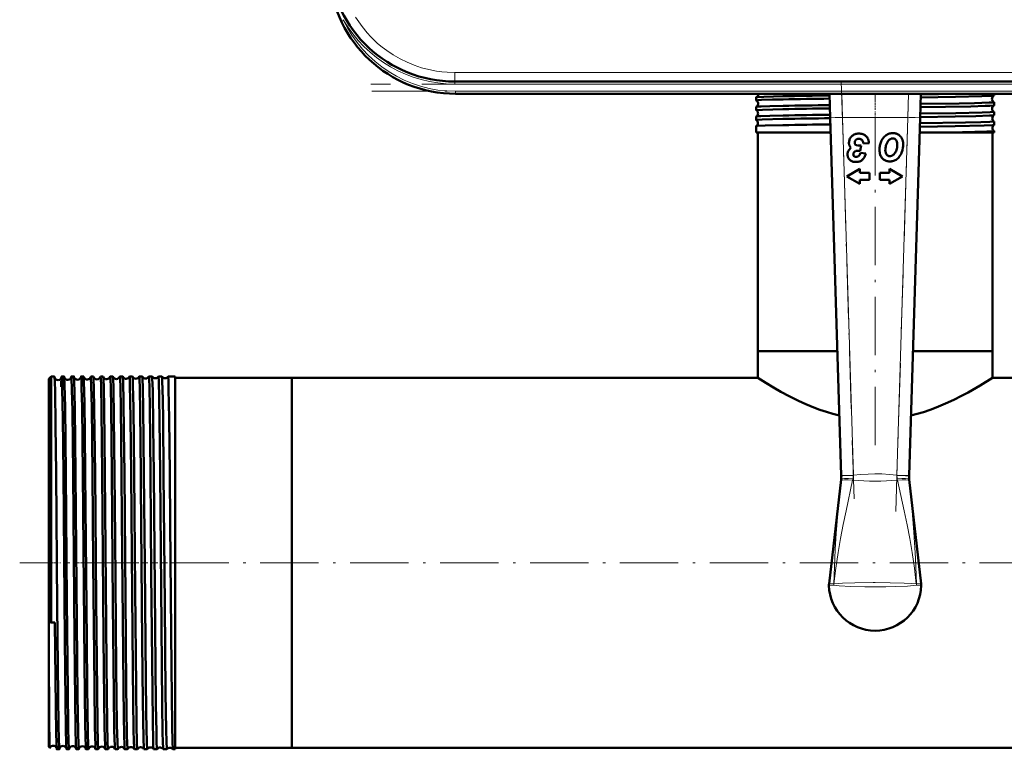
# Model space of a CAD drawing. Extents: x -1358 to 1757, y -1516 to 612.
# Tile 1 of 82: x -199 to 3, y -1511 to -1361. Entities that reach past the tile are written whole.
import ezdxf

# ---------------------------------------------------------------- set-up
doc = ezdxf.new("R2010")
doc.units = 0
doc.linetypes.add('DASHDOT', pattern=[18.5, 12, -3, 0.5, -3])

msp = doc.modelspace()

# ---------------------------------------------------------------- linework, layer by layer
at = {"color": 7, "lineweight": 18}
for p, q in [((-132.62, -1361.28), (-132.94, -1361.43)), ((-132.94, -1361.43), (-133.08, -1361.49)), ((-109.68, -1372.16), (63.26, -1372.16)), ((-109.68, -1372.16), (-109.68, -1374.02)), ((-109.68, -1374.52), (-109.68, -1374.02)), ((63.26, -1374.52), (-109.68, -1374.52)), ((-109.51, -1376.02), (63.09, -1376.02)), ((-109.51, -1376.52), (-109.51, -1376.02)), ((-30.08, -1376.53), (-29.94, -1381.38)), ((-16.47, -1381.38), (-16.34, -1376.52)), ((-29.94, -1381.38), (-32.44, -1381.45)), ((-16.47, -1381.38), (-29.94, -1381.38)), ((-29.94, -1381.38), (-27.69, -1455.02)), ((-18.72, -1455.02), (-16.47, -1381.38)), ((-13.97, -1381.45), (-16.47, -1381.38)), ((-30.26, -1456.23), (-30.22, -1455.87)), ((-27.69, -1455.02), (-30.19, -1455.09)), ((-27.78, -1455.78), (-27.83, -1456.02)), ((-27.69, -1455.02), (-27.7, -1455.07)), ((-18.72, -1455.07), (-18.72, -1455.02)), ((-18.72, -1455.02), (-16.22, -1455.09)), ((-18.59, -1456.02), (-18.64, -1455.78)), ((-16.2, -1455.87), (-16.16, -1456.23)), ((-31.69, -1477.39), (-31.68, -1477.39)), ((-14.73, -1477.39), (-14.73, -1477.39))]:
    msp.add_line(p, q, dxfattribs=at)
at = {"color": 7, "linetype": 'DASHDOT', "lineweight": 18}
for p, q in [((80.56, -1374.52), (-126.98, -1374.52)), ((-30.17, -1373.92), (-27.47, -1462.47)), ((-18.95, -1462.47), (-16.25, -1373.92)), ((-126.77, -1376.02), (80.35, -1376.02)), ((-23.21, -1448.82), (-23.21, -1376.15)), ((472.79, -1473.07), (-199.21, -1473.07))]:
    msp.add_line(p, q, dxfattribs=at)
at = {"color": 7, "lineweight": 50}
for p, q in [((63.26, -1374.02), (-109.68, -1374.02)), ((63.09, -1376.52), (-109.51, -1376.52)), ((-107.11, -1376.53), (-96.91, -1376.53)), ((-96.91, -1376.53), (-36.91, -1376.53)), ((-47.67, -1377.9), (-47.67, -1377.26)), ((-36.91, -1376.53), (-26.71, -1376.53)), ((-32.44, -1381.45), (-32.59, -1376.52)), ((-13.82, -1376.52), (-13.97, -1381.45)), ((1.25, -1376.89), (1.25, -1376.52)), ((-47.67, -1379.92), (-47.67, -1379.24)), ((1.25, -1378.91), (1.25, -1378.25)), ((-47.67, -1381.94), (-47.67, -1381.22)), ((-30.19, -1455.09), (-32.44, -1381.45)), ((-13.97, -1381.45), (-16.22, -1455.09)), ((1.25, -1380.93), (1.25, -1380.23)), ((-47.66, -1381.95), (-47.67, -1381.94)), ((-47.67, -1383.2), (-47.66, -1383.19)), ((-47.67, -1384.52), (-47.67, -1383.2)), ((1.25, -1382.96), (1.25, -1382.21)), ((1.25, -1382.96), (1.25, -1382.96)), ((-42.16, -1384.52), (-47.67, -1384.52)), ((-47.36, -1429.52), (-47.36, -1384.52)), ((-32.35, -1384.52), (-42.16, -1384.52)), ((-11.47, -1384.52), (-14.07, -1384.52)), ((1.25, -1384.52), (-11.47, -1384.52)), ((0.94, -1429.52), (0.94, -1384.52)), ((1.25, -1384.19), (1.25, -1384.18)), ((1.25, -1384.52), (1.25, -1384.19)), ((-27.4, -1386.56), (-27.39, -1386.51)), ((-26.28, -1388.29), (-26.06, -1387.17)), ((-25.63, -1386.77), (-24.46, -1386.67)), ((-27.56, -1389.37), (-27.59, -1389.35)), ((-26.65, -1388.26), (-26.55, -1388.26)), ((-25.1, -1388.82), (-26.25, -1388.68)), ((-26.37, -1391.97), (-29.06, -1393.52)), ((-29.06, -1393.52), (-26.37, -1395.08)), ((-26.37, -1392.79), (-26.37, -1391.97)), ((-24.37, -1392.79), (-26.37, -1392.79)), ((-24.37, -1394.26), (-24.37, -1392.79)), ((-20.25, -1392.79), (-22.25, -1392.79)), ((-22.25, -1392.79), (-22.25, -1394.26)), ((-20.25, -1391.97), (-20.25, -1392.79)), ((-17.56, -1393.52), (-20.25, -1391.97)), ((-20.25, -1395.08), (-17.56, -1393.52)), ((-26.37, -1394.26), (-24.37, -1394.26)), ((-26.37, -1395.08), (-26.37, -1394.26)), ((-22.25, -1394.26), (-20.25, -1394.26)), ((-20.25, -1394.26), (-20.25, -1395.08)), ((-41.92, -1429.52), (-47.36, -1429.52)), ((-30.97, -1429.52), (-47.36, -1429.52)), ((-47.36, -1435.02), (-47.36, -1429.52)), ((-30.97, -1429.52), (-41.92, -1429.52)), ((0.94, -1429.52), (-15.44, -1429.52)), ((0.94, -1429.52), (-15.44, -1429.52)), ((0.94, -1435.02), (0.94, -1429.52)), ((-193.21, -1435.21), (-192.71, -1434.71)), ((-193.21, -1435.21), (-193.21, -1454.92)), ((-192.71, -1434.71), (-192.71, -1454.68)), ((-192.06, -1434.71), (-192.71, -1434.71)), ((-190.06, -1434.71), (-190.56, -1434.71)), ((-188.06, -1434.71), (-188.57, -1434.71)), ((-186.05, -1434.71), (-186.57, -1434.71)), ((-184.04, -1434.71), (-184.57, -1434.71)), ((-182.04, -1434.71), (-182.58, -1434.71)), ((-180.03, -1434.71), (-180.59, -1434.71)), ((-178.01, -1434.71), (-178.6, -1434.71)), ((-176, -1434.71), (-176.61, -1434.71)), ((-173.98, -1434.71), (-174.63, -1434.71)), ((-173.98, -1434.72), (-173.98, -1434.71)), ((-172.64, -1434.71), (-172.65, -1434.72)), ((-171.96, -1434.71), (-172.64, -1434.71)), ((-171.96, -1434.72), (-171.96, -1434.71)), ((-170.66, -1434.71), (-170.67, -1434.72)), ((-169.94, -1434.71), (-170.66, -1434.71)), ((-169.94, -1434.72), (-169.94, -1434.71)), ((-168.68, -1434.71), (-168.69, -1434.72)), ((-167.21, -1434.71), (-168.68, -1434.71)), ((-167.21, -1434.71), (-167.21, -1454.68)), ((-143.21, -1435.02), (-167.21, -1435.02)), ((-143.21, -1435.02), (-143.21, -1454.83)), ((-47.36, -1435.02), (-143.21, -1435.02)), ((-143.21, -1435.02), (-143.21, -1511.12)), ((123.34, -1435.02), (0.94, -1435.02)), ((-193.21, -1454.92), (-193.21, -1485.22)), ((-192.71, -1454.68), (-192.71, -1485.37)), ((-167.21, -1454.68), (-167.21, -1511.43)), ((-143.21, -1454.83), (-143.21, -1511.12)), ((-32.69, -1477.37), (-30.22, -1455.88)), ((-30.22, -1455.87), (-30.22, -1455.88)), ((-30.19, -1455.17), (-30.19, -1455.09)), ((-16.22, -1455.09), (-16.23, -1455.17)), ((-16.2, -1455.88), (-16.2, -1455.87)), ((-13.73, -1477.37), (-16.2, -1455.88)), ((-192.71, -1485.37), (-193.21, -1485.22)), ((-193.21, -1485.22), (-193.21, -1491.52)), ((-192.71, -1485.37), (-191.96, -1485.37)), ((-193.21, -1491.52), (-193.21, -1510.93)), ((-193.21, -1510.93), (-193, -1511.14)), ((-143.21, -1511.12), (-167.21, -1511.12)), ((416.79, -1511.12), (-143.21, -1511.12)), ((-191.06, -1511.43), (-191.56, -1511.43)), ((-189.06, -1511.43), (-189.56, -1511.43)), ((-187.05, -1511.43), (-187.57, -1511.43)), ((-185.05, -1511.43), (-185.57, -1511.43)), ((-183.04, -1511.43), (-183.58, -1511.43)), ((-181.03, -1511.43), (-181.59, -1511.43)), ((-179.02, -1511.43), (-179.59, -1511.43)), ((-177.01, -1511.43), (-177.61, -1511.43)), ((-174.99, -1511.43), (-175.62, -1511.43)), ((-174.99, -1511.43), (-174.99, -1511.43)), ((-173.64, -1511.43), (-173.64, -1511.43)), ((-172.97, -1511.43), (-173.64, -1511.43)), ((-172.97, -1511.43), (-172.97, -1511.43)), ((-171.65, -1511.43), (-171.66, -1511.43)), ((-170.95, -1511.43), (-171.65, -1511.43)), ((-170.95, -1511.43), (-170.95, -1511.43)), ((-169.67, -1511.43), (-169.68, -1511.43)), ((-168.93, -1511.43), (-169.67, -1511.43)), ((-168.93, -1511.43), (-168.93, -1511.43)), ((-167.7, -1511.43), (-167.7, -1511.43)), ((-167.21, -1511.43), (-167.7, -1511.43))]:
    msp.add_line(p, q, dxfattribs=at)
at = {"color": 7, "linetype": 'DASHDOT', "lineweight": 18, "ltscale": 0.034802}
msp.add_line((-23.21, -1377.8), (-23.21, -1376.41), dxfattribs=at)
at = {"color": 7, "linetype": 'DASHDOT', "lineweight": 18, "ltscale": 0.043887}
msp.add_line((-23.21, -1379.85), (-23.21, -1378.09), dxfattribs=at)
at = {"color": 7, "linetype": 'DASHDOT', "lineweight": 18, "ltscale": 0.412128}
msp.add_line((-31.45, -1381.38), (-14.97, -1381.38), dxfattribs=at)
at = {"color": 7, "linetype": 'DASHDOT', "lineweight": 18, "ltscale": 0.045029}
msp.add_line((-23.21, -1381.87), (-23.21, -1380.07), dxfattribs=at)
at = {"color": 7, "linetype": 'DASHDOT', "lineweight": 18, "ltscale": 0.06524}
msp.add_line((-193.43, -1473.07), (-190.82, -1473.07), dxfattribs=at)
at = {"color": 7, "linetype": 'DASHDOT', "lineweight": 18, "ltscale": 0.03561}
msp.add_line((-188.92, -1473.07), (-190.34, -1473.07), dxfattribs=at)
at = {"color": 7, "linetype": 'DASHDOT', "lineweight": 18, "ltscale": 0.03565}
msp.add_line((-186.92, -1473.07), (-188.34, -1473.07), dxfattribs=at)
at = {"color": 7, "linetype": 'DASHDOT', "lineweight": 18, "ltscale": 0.035804}
msp.add_line((-184.92, -1473.07), (-186.35, -1473.07), dxfattribs=at)
at = {"color": 7, "linetype": 'DASHDOT', "lineweight": 18, "ltscale": 0.036131}
msp.add_line((-182.91, -1473.07), (-184.36, -1473.07), dxfattribs=at)
at = {"color": 7, "linetype": 'DASHDOT', "lineweight": 18, "ltscale": 0.036586}
msp.add_line((-180.9, -1473.07), (-182.36, -1473.07), dxfattribs=at)
at = {"color": 7, "linetype": 'DASHDOT', "lineweight": 18, "ltscale": 0.037163}
msp.add_line((-178.89, -1473.07), (-180.37, -1473.07), dxfattribs=at)
at = {"color": 7, "linetype": 'DASHDOT', "lineweight": 18, "ltscale": 0.037863}
msp.add_line((-176.87, -1473.07), (-178.39, -1473.07), dxfattribs=at)
at = {"color": 7, "linetype": 'DASHDOT', "lineweight": 18, "ltscale": 0.038689}
msp.add_line((-174.86, -1473.07), (-176.4, -1473.07), dxfattribs=at)
at = {"color": 7, "linetype": 'DASHDOT', "lineweight": 18, "ltscale": 0.039642}
msp.add_line((-172.84, -1473.07), (-174.42, -1473.07), dxfattribs=at)
at = {"color": 7, "linetype": 'DASHDOT', "lineweight": 18, "ltscale": 0.040735}
msp.add_line((-170.81, -1473.07), (-172.44, -1473.07), dxfattribs=at)
at = {"color": 7, "linetype": 'DASHDOT', "lineweight": 18, "ltscale": 0.04198}
msp.add_line((-168.79, -1473.07), (-170.47, -1473.07), dxfattribs=at)
at = {"color": 7, "lineweight": 18}
for points in [[(-109.68, -1372.16), (-111.23, -1372.11), (-112.34, -1372.02), (-113.47, -1371.86), (-115, -1371.56), (-116.55, -1371.16), (-118.05, -1370.65), (-119.52, -1370.05), (-120.96, -1369.35), (-122.36, -1368.54), (-123.69, -1367.65), (-124.64, -1366.93), (-125.56, -1366.15), (-126.98, -1364.8), (-127.75, -1363.96), (-128.77, -1362.71), (-129.46, -1361.75), (-130.11, -1360.76)], [(-31.7, -1477.39), (-31.57, -1473.86), (-31.41, -1470.32), (-31.21, -1467.03), (-30.97, -1463.74), (-30.64, -1459.98), (-30.26, -1456.23)], [(-27.83, -1456.02), (-29.2, -1462.35), (-29.78, -1465.2), (-30.33, -1468.05), (-30.82, -1470.92), (-31.29, -1474.15), (-31.68, -1477.39)], [(-30.19, -1455.17), (-30.19, -1455.17), (-30.19, -1455.17), (-30.16, -1455.16), (-29.86, -1455.15), (-27.7, -1455.07)], [(-27.69, -1455.02), (-26.19, -1454.87), (-24.67, -1454.78), (-23.24, -1454.75), (-21.81, -1454.77), (-20.27, -1454.87), (-18.72, -1455.02)], [(-18.72, -1455.07), (-16.95, -1455.13), (-16.25, -1455.17), (-16.23, -1455.17), (-16.23, -1455.17)], [(-14.73, -1477.39), (-15.12, -1474.16), (-15.6, -1470.93), (-16.09, -1468.07), (-16.63, -1465.21), (-17.21, -1462.36), (-18.59, -1456.02)], [(-16.16, -1456.23), (-15.63, -1461.49), (-15.22, -1466.76), (-14.92, -1472.07), (-14.72, -1477.39)], [(-31.7, -1477.68), (-32.68, -1477.71), (-32.7, -1477.7), (-32.71, -1477.7), (-32.71, -1477.7)], [(-32.69, -1477.37), (-32.69, -1477.37), (-32.68, -1477.37), (-32.57, -1477.37), (-31.7, -1477.39)], [(-23.21, -1478.01), (-25.3, -1478), (-28.23, -1477.92), (-30.62, -1477.79), (-31.7, -1477.68)], [(-31.69, -1477.39), (-29.94, -1477.26), (-27.35, -1477.17), (-23.62, -1477.12), (-23.21, -1477.12)], [(-23.21, -1477.12), (-20.11, -1477.15), (-17.26, -1477.23), (-15.76, -1477.3), (-14.73, -1477.39)], [(-14.72, -1477.68), (-16.53, -1477.84), (-19.05, -1477.95), (-21.01, -1478), (-23.21, -1478.01)], [(-14.72, -1477.39), (-13.76, -1477.37), (-13.73, -1477.37), (-13.73, -1477.37), (-13.73, -1477.37)], [(-13.71, -1477.7), (-13.71, -1477.7), (-13.72, -1477.71), (-13.83, -1477.71), (-14.72, -1477.68)]]:
    msp.add_lwpolyline(points, dxfattribs=at)
at = {"color": 7, "lineweight": 50}
for points in [[(-47.66, -1377.25), (-47.61, -1377.23), (-47.43, -1377.21), (-46.09, -1377.14), (-42.16, -1377.04)], [(-13.85, -1377.27), (-6.66, -1377.16), (-1.27, -1377.04), (0.41, -1376.98), (1.13, -1376.93), (1.22, -1376.91), (1.24, -1376.9)], [(-47.67, -1377.9), (-47.67, -1377.9), (-47.67, -1377.9), (-47.66, -1377.9), (-47.65, -1377.89), (-47.62, -1377.88), (-47.28, -1377.85), (-46.6, -1377.81), (-44.35, -1377.73), (-42.16, -1377.68)], [(-47.66, -1379.23), (-47.65, -1379.23), (-47.6, -1379.21), (-47.27, -1379.18), (-46.68, -1379.15), (-44.84, -1379.09), (-42.16, -1379.02)], [(-13.91, -1379.29), (-3.54, -1379.12), (-0.6, -1379.04), (0.4, -1379), (1.12, -1378.95), (1.22, -1378.93), (1.24, -1378.92)], [(-13.89, -1378.62), (-5.95, -1378.5), (-2.75, -1378.43), (0.26, -1378.34), (0.97, -1378.3), (1.22, -1378.26), (1.24, -1378.26), (1.25, -1378.25), (1.25, -1378.25), (1.25, -1378.25)], [(-47.67, -1379.92), (-47.67, -1379.92), (-47.67, -1379.92), (-47.66, -1379.92), (-47.65, -1379.91), (-47.52, -1379.89), (-46.4, -1379.82), (-42.16, -1379.7)], [(-47.66, -1381.21), (-47.65, -1381.21), (-47.6, -1381.2), (-47.28, -1381.16), (-46.7, -1381.13), (-44.84, -1381.07), (-42.16, -1381)], [(-13.97, -1381.31), (-6.73, -1381.2), (-2.46, -1381.11), (0.33, -1381.02), (1.05, -1380.97), (1.21, -1380.95), (1.24, -1380.94)], [(-13.95, -1380.6), (-6.61, -1380.49), (-1.2, -1380.37), (0.46, -1380.31), (1.16, -1380.26), (1.24, -1380.24), (1.25, -1380.23), (1.25, -1380.23), (1.25, -1380.23)], [(-47.67, -1381.94), (-47.67, -1381.94), (-47.67, -1381.94), (-47.66, -1381.94), (-47.65, -1381.93), (-47.49, -1381.91), (-46.47, -1381.84), (-42.16, -1381.72)], [(-47.66, -1383.19), (-47.66, -1383.19), (-47.63, -1383.18), (-47.46, -1383.16), (-45.85, -1383.08), (-42.16, -1382.98)], [(-14.03, -1383.34), (-6.75, -1383.22), (-0.75, -1383.09), (0.97, -1383), (1.2, -1382.98), (1.24, -1382.97), (1.25, -1382.96)], [(-14.01, -1382.58), (-4.61, -1382.43), (-1.45, -1382.36), (0.39, -1382.29), (0.94, -1382.26), (1.22, -1382.23), (1.24, -1382.22), (1.25, -1382.21), (1.25, -1382.21), (1.25, -1382.21)], [(-11.47, -1384.52), (-5.25, -1384.42), (-0.23, -1384.3), (1, -1384.23), (1.22, -1384.2), (1.24, -1384.19), (1.25, -1384.19), (1.25, -1384.19), (1.25, -1384.19)], [(-191.99, -1435.78), (-192.04, -1434.83), (-192.05, -1434.73), (-192.06, -1434.72), (-192.06, -1434.72), (-192.06, -1434.71)], [(-191.72, -1454.68), (-191.83, -1444.73), (-191.94, -1437.74), (-191.99, -1435.78)], [(-190.56, -1434.71), (-190.56, -1434.71), (-190.57, -1434.72), (-190.57, -1434.72), (-190.57, -1434.73), (-190.59, -1434.88)], [(-190.22, -1454.68), (-190.35, -1443.31), (-190.45, -1437.3), (-190.5, -1435.53), (-190.54, -1434.8), (-190.56, -1434.72), (-190.56, -1434.72), (-190.56, -1434.71), (-190.56, -1434.71)], [(-190.03, -1434.92), (-190.05, -1434.74), (-190.05, -1434.72), (-190.06, -1434.72), (-190.06, -1434.71), (-190.06, -1434.71)], [(-189.72, -1454.68), (-189.87, -1441.07), (-189.97, -1436.37), (-190.03, -1434.92)], [(-188.57, -1434.71), (-188.57, -1434.71), (-188.57, -1434.71), (-188.57, -1434.72), (-188.57, -1434.72), (-188.58, -1434.74), (-188.6, -1434.97)], [(-188.22, -1454.68), (-188.37, -1441.83), (-188.45, -1437.41), (-188.52, -1435.02), (-188.55, -1434.75), (-188.56, -1434.72), (-188.56, -1434.72), (-188.56, -1434.71), (-188.56, -1434.71), (-188.57, -1434.71)], [(-188.04, -1434.8), (-188.05, -1434.72), (-188.05, -1434.72), (-188.05, -1434.71), (-188.06, -1434.71)], [(-187.72, -1454.68), (-187.87, -1441.4), (-187.92, -1438.08), (-187.99, -1435.58), (-188.04, -1434.8)], [(-186.57, -1434.71), (-186.57, -1434.71), (-186.57, -1434.72), (-186.58, -1434.72), (-186.59, -1434.79)], [(-186.23, -1454.68), (-186.38, -1441), (-186.46, -1437.07), (-186.52, -1435.1), (-186.55, -1434.76), (-186.56, -1434.73), (-186.56, -1434.72), (-186.57, -1434.72), (-186.57, -1434.71), (-186.57, -1434.71)], [(-185.71, -1454.68), (-185.8, -1446.25), (-185.88, -1440.03), (-185.98, -1435.77), (-186.02, -1434.85), (-186.04, -1434.76)], [(-184.23, -1454.68), (-184.39, -1441.05), (-184.47, -1436.67), (-184.54, -1434.94), (-184.56, -1434.74), (-184.57, -1434.72), (-184.57, -1434.72), (-184.57, -1434.71), (-184.57, -1434.71), (-184.57, -1434.71)], [(-183.7, -1454.68), (-183.86, -1441.27), (-183.93, -1437.17), (-184, -1435.12), (-184.03, -1434.74)], [(-182.24, -1454.68), (-182.39, -1441.78), (-182.48, -1436.56), (-182.53, -1435.17), (-182.56, -1434.76), (-182.57, -1434.73), (-182.58, -1434.72), (-182.58, -1434.72), (-182.58, -1434.71), (-182.58, -1434.71)], [(-181.69, -1454.68), (-181.85, -1441.16), (-181.92, -1437.14), (-181.99, -1435.14), (-182.01, -1434.81), (-182.03, -1434.73)], [(-180.25, -1454.68), (-180.41, -1441.01), (-180.48, -1437.07), (-180.54, -1435.1), (-180.57, -1434.76), (-180.58, -1434.73), (-180.58, -1434.72), (-180.59, -1434.72), (-180.59, -1434.71), (-180.59, -1434.71)], [(-179.68, -1454.68), (-179.81, -1443.17), (-179.91, -1437.09), (-179.98, -1435.08), (-180.01, -1434.79), (-180.02, -1434.73)], [(-178.26, -1454.68), (-178.42, -1441.05), (-178.49, -1437.06), (-178.56, -1435.06), (-178.59, -1434.75), (-178.59, -1434.73), (-178.6, -1434.72), (-178.6, -1434.71), (-178.6, -1434.71), (-178.6, -1434.71)], [(-177.67, -1454.68), (-177.76, -1446.05), (-177.84, -1439.92), (-177.94, -1435.73), (-177.99, -1434.83), (-178, -1434.75), (-178.01, -1434.72)], [(-176.27, -1454.68), (-176.4, -1443.29), (-176.52, -1436.44), (-176.58, -1434.92), (-176.6, -1434.74), (-176.61, -1434.72), (-176.61, -1434.72), (-176.61, -1434.71), (-176.61, -1434.71)], [(-175.66, -1454.68), (-175.81, -1441.17), (-175.9, -1436.42), (-175.96, -1434.96), (-175.98, -1434.76), (-175.99, -1434.72)], [(-174.29, -1454.68), (-174.43, -1441.83), (-174.51, -1437.41), (-174.59, -1435.02), (-174.61, -1434.75), (-174.62, -1434.72), (-174.62, -1434.72), (-174.62, -1434.71), (-174.63, -1434.71), (-174.63, -1434.71)], [(-173.64, -1454.68), (-173.79, -1441.09), (-173.87, -1437.11), (-173.94, -1435.12), (-173.96, -1434.78), (-173.97, -1434.73), (-173.98, -1434.72)], [(-172.31, -1454.68), (-172.46, -1441.01), (-172.53, -1437.07), (-172.6, -1435.1), (-172.63, -1434.76), (-172.64, -1434.73), (-172.64, -1434.72), (-172.64, -1434.72), (-172.64, -1434.71), (-172.64, -1434.71)], [(-171.62, -1454.68), (-171.72, -1445.04), (-171.84, -1437.5), (-171.92, -1435.09), (-171.95, -1434.77), (-171.95, -1434.73), (-171.96, -1434.72)], [(-170.33, -1454.68), (-170.44, -1443.59), (-170.51, -1439.32), (-170.6, -1435.54), (-170.64, -1434.81), (-170.66, -1434.72), (-170.66, -1434.72), (-170.66, -1434.71), (-170.66, -1434.71)], [(-169.6, -1454.68), (-169.72, -1443.63), (-169.78, -1439.36), (-169.87, -1435.57), (-169.92, -1434.83), (-169.93, -1434.74), (-169.94, -1434.72), (-169.94, -1434.72)], [(-168.35, -1454.68), (-168.47, -1443.33), (-168.57, -1437.29), (-168.62, -1435.52), (-168.66, -1434.8), (-168.68, -1434.72), (-168.68, -1434.72), (-168.68, -1434.71), (-168.68, -1434.71)], [(-30.57, -1442.76), (-31.91, -1442.41), (-33.22, -1442.01), (-34.56, -1441.56), (-35.85, -1441.07), (-37.45, -1440.4), (-38.97, -1439.71), (-40.87, -1438.77), (-42.6, -1437.85), (-44.12, -1436.99), (-45.72, -1436.04), (-47.36, -1435.02)], [(0.94, -1435.02), (-1.61, -1436.59), (-4.09, -1438), (-5.55, -1438.77), (-6.85, -1439.43), (-8.23, -1440.08), (-10.62, -1441.09), (-11.91, -1441.57), (-13.25, -1442.03), (-14.53, -1442.42), (-15.85, -1442.76)], [(-191.06, -1511.43), (-191.06, -1511.43), (-191.06, -1511.43), (-191.07, -1511.43), (-191.07, -1511.42), (-191.07, -1511.4), (-191.1, -1511.16), (-191.17, -1509.05), (-191.22, -1506.72), (-191.31, -1500.3), (-191.49, -1481.97), (-191.72, -1454.68)], [(-189.64, -1510.39), (-189.72, -1507.13), (-189.8, -1501.45), (-189.93, -1488.94), (-190.22, -1454.68)], [(-189.06, -1511.43), (-189.06, -1511.43), (-189.06, -1511.43), (-189.06, -1511.43), (-189.08, -1511.37), (-189.11, -1510.9), (-189.15, -1509.97), (-189.22, -1506.9), (-189.32, -1499.31), (-189.49, -1480.87), (-189.72, -1454.68)], [(-187.59, -1511.31), (-187.64, -1510.53), (-187.72, -1507.06), (-187.8, -1501.35), (-187.93, -1488.74), (-188.22, -1454.68)], [(-187.05, -1511.43), (-187.06, -1511.43), (-187.06, -1511.43), (-187.06, -1511.42), (-187.08, -1511.35), (-187.12, -1510.71), (-187.19, -1507.84), (-187.3, -1500.35), (-187.52, -1477.76), (-187.72, -1454.68)], [(-185.59, -1511.37), (-185.62, -1510.93), (-185.69, -1508.79), (-185.74, -1506.33), (-185.89, -1493.66), (-186.03, -1477.94), (-186.23, -1454.68)], [(-185.05, -1511.43), (-185.05, -1511.43), (-185.05, -1511.43), (-185.05, -1511.43), (-185.06, -1511.42), (-185.06, -1511.39), (-185.09, -1511.07), (-185.12, -1510.43), (-185.18, -1508.28), (-185.32, -1498.51), (-185.41, -1489.02), (-185.71, -1454.68)], [(-183.59, -1511.4), (-183.61, -1511.27), (-183.64, -1510.69), (-183.73, -1506.8), (-183.85, -1498.34), (-184.07, -1473.2), (-184.23, -1454.68)], [(-183.04, -1511.43), (-183.04, -1511.43), (-183.04, -1511.43), (-183.05, -1511.43), (-183.05, -1511.41), (-183.07, -1511.27), (-183.13, -1510), (-183.21, -1506.41), (-183.3, -1499.33), (-183.48, -1480.95), (-183.7, -1454.68)], [(-181.6, -1511.41), (-181.61, -1511.29), (-181.64, -1510.76), (-181.74, -1506.96), (-181.82, -1501.19), (-181.95, -1488.47), (-182.24, -1454.68)], [(-181.03, -1511.43), (-181.03, -1511.43), (-181.03, -1511.43), (-181.04, -1511.43), (-181.04, -1511.42), (-181.04, -1511.4), (-181.07, -1511.18), (-181.12, -1510.01), (-181.2, -1505.95), (-181.35, -1493.86), (-181.43, -1485.53), (-181.69, -1454.68)], [(-179.6, -1511.42), (-179.62, -1511.31), (-179.65, -1510.77), (-179.74, -1507.53), (-179.85, -1499.96), (-180.02, -1481.65), (-180.25, -1454.68)], [(-179.02, -1511.43), (-179.02, -1511.43), (-179.02, -1511.43), (-179.03, -1511.43), (-179.03, -1511.41), (-179.05, -1511.27), (-179.11, -1510), (-179.19, -1506.41), (-179.33, -1494.71), (-179.57, -1467.99), (-179.68, -1454.68)], [(-177.61, -1511.42), (-177.63, -1511.34), (-177.66, -1510.96), (-177.74, -1508.08), (-177.79, -1504.98), (-177.94, -1491.72), (-178.18, -1464.01), (-178.26, -1454.68)], [(-177.01, -1511.43), (-177.01, -1511.43), (-177.01, -1511.43), (-177.01, -1511.43), (-177.01, -1511.42), (-177.02, -1511.39), (-177.05, -1511.07), (-177.08, -1510.43), (-177.14, -1508.28), (-177.28, -1498.51), (-177.37, -1488.93), (-177.67, -1454.68)], [(-175.63, -1511.42), (-175.63, -1511.41), (-175.64, -1511.33), (-175.67, -1510.85), (-175.71, -1509.98), (-175.77, -1507.21), (-175.85, -1501.58), (-175.92, -1494.94), (-176.06, -1479.46), (-176.27, -1454.68)], [(-174.99, -1511.43), (-174.99, -1511.43), (-174.99, -1511.43), (-175, -1511.43), (-175, -1511.41), (-175.02, -1511.27), (-175.08, -1510.01), (-175.16, -1506.41), (-175.26, -1498.57), (-175.45, -1478.65), (-175.66, -1454.68)], [(-173.64, -1511.43), (-173.64, -1511.42), (-173.65, -1511.38), (-173.67, -1511.14), (-173.74, -1509.31), (-173.87, -1501.55), (-173.99, -1489.53), (-174.27, -1456.93), (-174.29, -1454.68)], [(-172.97, -1511.43), (-172.97, -1511.43), (-172.98, -1511.43), (-172.98, -1511.43), (-172.98, -1511.42), (-172.99, -1511.4), (-173.01, -1511.18), (-173.05, -1510.26), (-173.13, -1506.96), (-173.18, -1503.98), (-173.33, -1489.58), (-173.48, -1473.24), (-173.64, -1454.68)], [(-171.66, -1511.43), (-171.66, -1511.41), (-171.68, -1511.32), (-171.72, -1510.69), (-171.75, -1509.51), (-171.83, -1505.75), (-171.91, -1499.3), (-172.13, -1475.28), (-172.31, -1454.68)], [(-170.95, -1511.43), (-170.95, -1511.43), (-170.96, -1511.43), (-170.96, -1511.43), (-170.96, -1511.41), (-170.98, -1511.25), (-171.05, -1509.86), (-171.09, -1507.93), (-171.18, -1502.27), (-171.34, -1486.38), (-171.62, -1454.68)], [(-169.68, -1511.43), (-169.68, -1511.42), (-169.69, -1511.4), (-169.71, -1511.22), (-169.76, -1509.87), (-169.81, -1507.96), (-169.89, -1502.34), (-170.06, -1486.07), (-170.33, -1454.68)], [(-168.93, -1511.43), (-168.93, -1511.43), (-168.93, -1511.43), (-168.94, -1511.43), (-168.94, -1511.41), (-168.96, -1511.25), (-169.02, -1509.86), (-169.08, -1507.41), (-169.19, -1499.91), (-169.36, -1481.68), (-169.6, -1454.68)], [(-167.7, -1511.43), (-167.7, -1511.42), (-167.71, -1511.4), (-167.73, -1511.24), (-167.78, -1510.02), (-167.86, -1506.42), (-168, -1494.63), (-168.26, -1465), (-168.35, -1454.68)], [(-191.56, -1511.43), (-191.56, -1511.43), (-191.57, -1511.43), (-191.57, -1511.43), (-191.57, -1511.41), (-191.59, -1511.27), (-191.65, -1510), (-191.7, -1508.17), (-191.78, -1502.68), (-191.96, -1485.37)], [(-193, -1511.14), (-193, -1511.14), (-193.01, -1511.12), (-193.02, -1511.02), (-193.05, -1510.18), (-193.12, -1505.49), (-193.21, -1491.52)], [(-189.56, -1511.43), (-189.57, -1511.43), (-189.57, -1511.43), (-189.57, -1511.42), (-189.59, -1511.32), (-189.64, -1510.39)], [(-191.03, -1511.29), (-191.05, -1511.42), (-191.06, -1511.43), (-191.06, -1511.43), (-191.06, -1511.43), (-191.06, -1511.43)], [(-189.04, -1511.33), (-189.05, -1511.42), (-189.05, -1511.43), (-189.06, -1511.43), (-189.06, -1511.43)], [(-187.57, -1511.43), (-187.57, -1511.43), (-187.57, -1511.43), (-187.58, -1511.42), (-187.59, -1511.31)], [(-187.04, -1511.37), (-187.05, -1511.43), (-187.05, -1511.43), (-187.05, -1511.43), (-187.05, -1511.43)], [(-185.57, -1511.43), (-185.57, -1511.43), (-185.57, -1511.43), (-185.58, -1511.43), (-185.59, -1511.37)]]:
    msp.add_lwpolyline(points, dxfattribs=at)
for centre, radius, start, end in [((-109.68, -1348.02), 26, 184, 270), ((-109.51, -1350.52), 26, 184, 270), ((-47.66, -1377.26), 0.0142, 101.5103, 159.0663), ((-47.96, -1376.57), 0.74, 294.5024, 352.9409), ((-47.97, -1376.57), 0.746, 352.7991, 3.5273), ((-11.88, -2958.64), 1581.89, 90.74998, 91.09702), ((-11.79, -2938.82), 1561.43, 90.76217, 91.11447), ((-41.76, 675.53), 2052.35, 270.77983, 270.9824), ((1.57, -1377.57), 0.742, 115.9765, 183.8979), ((1.24, -1376.89), 0.0132, 283.6255, 341.0246), ((-47.66, -1377.9), 0.0119, 196.8948, 254.3208), ((-47.66, -1379.24), 0.0116, 105.5576, 162.9629), ((-48, -1378.57), 0.743, 352.6969, 62.572), ((-48, -1378.57), 0.741, 297.3526, 352.8988), ((-11.7, -2972.79), 1594.06, 90.74828, 91.09484), ((-11.72, -2942.91), 1563.51, 90.76158, 91.11567), ((1.57, -1377.57), 0.741, 183.6634, 244.0841), ((1.6, -1379.57), 0.742, 118.8606, 183.8746), ((1.24, -1378.25), 0.0127, 18.7319, 76.3304), ((1.24, -1378.91), 0.011, 287.7801, 344.8173), ((-47.66, -1379.92), 0.0102, 193.6686, 250.1709), ((-47.66, -1381.22), 0.0098, 109.8066, 166.2686), ((-48.04, -1380.57), 0.743, 352.7121, 59.6357), ((-48.04, -1380.57), 0.742, 300.3006, 352.87), ((-11.59, -2984.11), 1603.4, 90.74579, 91.09249), ((-11.55, -2953.72), 1572.3, 90.76133, 91.11569), ((1.6, -1379.57), 0.742, 183.6938, 241.1753), ((1.64, -1381.57), 0.743, 121.8709, 183.8615), ((1.24, -1380.23), 0.0106, 15.3321, 72.4338), ((1.24, -1380.93), 0.00945, 292.0189, 347.7772), ((-48.07, -1382.57), 0.744, 352.7338, 56.57), ((-48.07, -1382.57), 0.742, 303.375, 352.8545), ((-11.54, -2991.71), 1609.02, 90.74303, 91.09067), ((1.64, -1381.57), 0.743, 183.7187, 238.1576), ((1.67, -1383.57), 0.744, 125.0164, 183.833), ((1.24, -1382.21), 0.00906, 12.2529, 68.0265), ((-26.56, -1386.69), 2.05, 137.4422, 158.2315), ((-26.89, -1386.39), 1.6, 113.6304, 137.4422), ((-26.59, -1387.06), 2.34, 94.4101, 113.6304), ((-26.54, -1387.7), 2.98, 92.1494, 94.4101), ((-26.53, -1388.06), 3.34, 90.021, 92.1494), ((-26.53, -1387.41), 2.69, 73.5785, 90.021), ((-26.24, -1386.43), 1.67, 52.1297, 73.5785), ((-26.23, -1386.41), 1.64, 27.9918, 52.1297), ((-27.22, -1386.94), 2.76, 5.4221, 27.9918), ((-18.95, -1387.62), 3.27, 141.626, 156.8653), ((-19.53, -1387.15), 2.53, 124.1102, 141.626), ((-19.34, -1387.44), 2.88, 116.3172, 124.1102), ((-19.53, -1387.05), 2.44, 107.7982, 116.3172), ((-19.56, -1386.95), 2.33, 98.8623, 107.7982), ((-19.56, -1386.95), 2.33, 89.9239, 98.8623), ((-19.56, -1387.04), 2.43, 82.8804, 89.9237), ((-19.53, -1386.78), 2.17, 75.3803, 82.8807), ((-19.52, -1386.73), 2.11, 67.6508, 75.3803), ((-19.53, -1386.75), 2.13, 59.9657, 67.6508), ((-19.42, -1386.56), 1.91, 43.0364, 59.9657), ((-19.47, -1386.61), 1.99, 26.4762, 43.0364), ((1.67, -1383.57), 0.743, 183.7214, 235.0316), ((-26.71, -1386.63), 1.88, 158.2315, 180), ((-26.81, -1386.63), 1.79, 180.021, 187.9721), ((-27.11, -1386.67), 1.48, 187.9721, 196.8187), ((-27.22, -1386.7), 1.36, 196.8187, 216.8441), ((-27.03, -1386.55), 1.61, 216.8441, 224.3269), ((-26.54, -1386.56), 0.854, 180.163, 196.9753), ((-26.6, -1386.55), 0.795, 155.9154, 177.275), ((-26.96, -1386.69), 0.418, 196.9753, 219.1737), ((-26.72, -1386.5), 0.664, 132.8032, 155.9154), ((-26.89, -1386.63), 0.507, 219.1737, 238.618), ((-26.64, -1386.58), 0.774, 121.3906, 132.8032), ((-26.9, -1386.66), 0.479, 238.618, 258.469), ((-26.65, -1386.57), 0.768, 109.9406, 121.3906), ((-26.74, -1385.84), 1.31, 258.469, 263.1053), ((-26.62, -1386.65), 0.845, 99.3049, 109.9406), ((-26.51, -1383.96), 3.2, 263.1053, 266.194), ((-26.57, -1386.97), 1.17, 90.021, 99.3049), ((-26.42, -1382.57), 4.6, 266.194, 268.3873), ((-26.57, -1387.02), 1.23, 71.5916, 90.021), ((-26.31, -1378.73), 8.44, 268.3873, 271.6778), ((-26.4, -1386.5), 0.675, 48.0024, 71.5916), ((-26.43, -1386.54), 0.727, 26.6644, 48.0024), ((-27.08, -1386.87), 1.46, 3.6997, 26.6644), ((-17.55, -1388.08), 4.75, 168.7848, 179.924), ((-18.12, -1387.97), 4.18, 156.8653, 168.7848), ((-18.29, -1388.09), 2.82, 171.515, 179.924), ((-17.45, -1388.21), 3.67, 164.062, 171.515), ((-17.73, -1388.08), 3.36, 159.1418, 164.9445), ((-18.13, -1387.93), 2.94, 152.9844, 159.1418), ((-18.7, -1387.64), 2.3, 145.2851, 152.9844), ((-18.91, -1387.49), 2.05, 137.1586, 145.2851), ((-19.3, -1387.13), 1.52, 126.5931, 137.1586), ((-19.55, -1386.79), 1.09, 114.3941, 126.5931), ((-19.51, -1386.88), 1.19, 108.6933, 114.3941), ((-19.56, -1386.73), 1.03, 102.6353, 108.6933), ((-19.57, -1386.69), 0.985, 96.3311, 102.6353), ((-19.57, -1386.65), 0.947, 89.924, 96.3311), ((-19.57, -1386.72), 1.02, 84.1567, 89.924), ((-19.56, -1386.56), 0.862, 77.9682, 84.1567), ((-19.54, -1386.47), 0.762, 58.2264, 77.9682), ((-19.62, -1386.61), 0.929, 15.9233, 58.2264), ((-23.69, -1386.71), 5.07, 346.8649, 352.5105), ((-20.98, -1387), 2.34, 360, 15.9233), ((-21.5, -1386.99), 2.86, 352.5105, 359.924), ((-19.74, -1386.74), 2.28, 12.1342, 26.4762), ((-22.35, -1386.91), 4.91, 342.0791, 359.924), ((-20.51, -1386.91), 3.07, 0, 12.1342), ((-26.98, -1389.05), 1.91, 164.995, 181.7265), ((-27.08, -1389.05), 1.8, 181.7475, 183.5317), ((-27.37, -1389.07), 1.51, 183.5317, 205.2295), ((-27.42, -1388.93), 1.45, 147.4215, 164.995), ((-27.38, -1388.95), 1.5, 130.4133, 147.4215), ((-27, -1389.4), 2.09, 124.4207, 130.4133), ((-26.65, -1388.98), 1.04, 172.9701, 180), ((-26.93, -1388.98), 0.77, 180.021, 198.3964), ((-26.96, -1388.95), 0.73, 164.8128, 172.9701), ((-27.11, -1388.91), 0.577, 145.9473, 164.8128), ((-27.34, -1389.12), 0.332, 198.3964, 222.5937), ((-27.14, -1388.89), 0.543, 126.6588, 145.9473), ((-27.33, -1389.1), 0.357, 229.1441, 242.1451), ((-27.22, -1388.91), 0.577, 242.1451, 253.6908), ((-27.06, -1388.99), 0.676, 114.0681, 126.6588), ((-27.16, -1388.71), 0.785, 253.6908, 262.8787), ((-26.87, -1389.43), 1.15, 103.9438, 114.0681), ((-27.08, -1388.07), 1.43, 262.8787, 270.021), ((-26.77, -1389.82), 1.56, 96.0854, 103.9438), ((-27.08, -1388.55), 0.948, 270.021, 276.5352), ((-27.08, -1388.57), 0.929, 276.5352, 283.1029), ((-26.64, -1391), 2.75, 90.0719, 96.0854), ((-27.09, -1388.55), 0.95, 283.1029, 289.5545), ((-27.12, -1388.46), 1.05, 289.5545, 295.7376), ((-26.79, -1389.14), 0.289, 295.7376, 325.8259), ((-26.65, -1390.17), 1.91, 85.8514, 87.1369), ((-28.56, -1387.94), 2.43, 325.8259, 342.3443), ((-26.66, -1390.28), 2.02, 79.4174, 85.8514), ((-28.62, -1387.79), 3.67, 326.3342, 343.6082), ((-19.09, -1388.08), 3.22, 180, 198.1127), ((-20.21, -1388.45), 2.04, 198.1127, 221.5011), ((-18.93, -1388.09), 2.18, 180, 196.3019), ((-20.07, -1388.42), 0.996, 196.3019, 219.4887), ((-20.1, -1388.44), 0.96, 219.4887, 237.4405), ((-20.21, -1388.63), 0.742, 237.4405, 257.3748), ((-20.19, -1388.54), 0.825, 257.3748, 263.8593), ((-20.18, -1388.4), 0.972, 263.8593, 269.924), ((-20.18, -1388.2), 1.17, 269.924, 277.756), ((-20.16, -1388.33), 1.03, 277.756, 286.0127), ((-20.16, -1388.35), 1.02, 286.0127, 294.3724), ((-20.19, -1388.28), 1.09, 294.3724, 302.4893), ((-20.33, -1388.06), 1.35, 302.4893, 315.8813), ((-20.93, -1387.47), 2.2, 315.8813, 326.6467), ((-20.94, -1387.47), 2.21, 326.6467, 337.419), ((-21.61, -1387.19), 2.93, 337.419, 346.8649), ((-20.25, -1387.96), 2.53, 302.3253, 320.9519), ((-21.04, -1387.33), 3.53, 320.9519, 342.0791), ((-27.51, -1389.13), 1.36, 205.2295, 228.3036), ((-27.46, -1389.08), 1.44, 228.3036, 240.6248), ((-27.36, -1388.9), 1.64, 240.6248, 252.0423), ((-27.28, -1388.67), 1.88, 252.0423, 261.8925), ((-27.17, -1387.89), 2.67, 261.8925, 270.021), ((-27.17, -1387.7), 2.86, 270.021, 277.0645), ((-27.09, -1388.41), 2.15, 277.0645, 285.2979), ((-27.02, -1388.64), 1.91, 285.2979, 294.6255), ((-26.92, -1388.86), 1.67, 294.6255, 304.7057), ((-26.85, -1388.97), 1.53, 304.7057, 326.3342), ((-20.18, -1388.42), 2.08, 221.5011, 226.7792), ((-20.29, -1388.54), 1.91, 226.7792, 232.3065), ((-20.36, -1388.62), 1.81, 232.3065, 252.3526), ((-20.21, -1388.17), 2.29, 252.3526, 269.924), ((-20.21, -1387.53), 2.93, 269.924, 276.047), ((-20.16, -1387.95), 2.5, 276.047, 282.7073), ((-20.11, -1388.19), 2.26, 282.7073, 302.3253), ((-191.32, -1434.7), 0.741, 194.1812, 272.8393), ((-191.31, -1434.7), 0.737, 272.2858, 347.6117), ((-100.51, -1438.96), 90.19, 177.8167, 178.6369), ((-189.32, -1434.66), 0.739, 193.1279, 272.9154), ((-189.31, -1434.67), 0.736, 272.1913, 347.734), ((-187.32, -1434.63), 0.738, 192.3837, 273.0018), ((-187.31, -1434.63), 0.736, 272.2098, 347.7046), ((-186.11, -1434.75), 0.0684, 358.0586, 37.0277), ((-185.32, -1434.6), 0.738, 192.6024, 272.975), ((-185.31, -1434.6), 0.737, 272.2372, 347.4256), ((-184.52, -1434.75), 0.0685, 143.0747, 182.0242), ((-184.07, -1434.74), 0.037, 359.3841, 45.2646), ((-183.32, -1434.56), 0.74, 194.1431, 272.8885), ((-183.31, -1434.56), 0.739, 272.326, 345.8957), ((-182.56, -1434.74), 0.0369, 134.9157, 180.7059), ((-182.05, -1434.73), 0.0236, 1.4545, 52.1584), ((-181.32, -1434.52), 0.742, 196.3399, 272.812), ((-181.31, -1434.52), 0.741, 272.4162, 343.697), ((-180.58, -1434.73), 0.023, 127.5884, 178.634), ((-180.03, -1434.73), 0.0162, 4.354, 58.6264), ((-179.31, -1434.49), 0.743, 198.7894, 272.7569), ((-179.31, -1434.49), 0.742, 272.462, 341.2371), ((-178.59, -1434.73), 0.0159, 121.2554, 175.8637), ((-178.02, -1434.72), 0.0121, 7.6018, 63.9786), ((-177.31, -1434.45), 0.744, 201.4356, 272.724), ((-177.31, -1434.45), 0.743, 272.4915, 338.6073), ((-176.61, -1434.72), 0.0117, 115.7326, 172.5174), ((-176, -1434.72), 0.00966, 11.0234, 68.4248), ((-175.31, -1434.42), 0.744, 204.2079, 272.692), ((-175.31, -1434.42), 0.744, 272.5186, 335.8352), ((-174.62, -1434.72), 0.00953, 111.5382, 166.9413), ((-173.31, -1434.38), 0.745, 207.0537, 272.6778), ((-173.31, -1434.38), 0.745, 272.5416, 332.9669), ((-171.31, -1434.34), 0.745, 210.0336, 272.6686), ((-171.31, -1434.34), 0.745, 272.5606, 329.9929), ((-169.31, -1434.31), 0.746, 213.1305, 272.6425), ((-169.31, -1434.31), 0.745, 272.5618, 326.8925), ((-35.23, -1455.32), 5.04, 353.717, 1.7402), ((-11.19, -1455.32), 5.04, 178.2598, 186.283), ((-30.18, -1477.66), 2.53, 173.4796, 181.0425), ((-23.21, -1477.52), 9.5, 181.0875, 269.9999), ((-23.21, -1477.52), 9.5, 270, 358.9168), ((-16.21, -1477.66), 2.5, 358.92, 6.5602), ((-192.31, -1511.43), 0.744, 86.2717, 156.5519), ((-193, -1511.14), 0.00315, 247.3217, 5.2968), ((-192.31, -1511.43), 0.74, 14.8595, 86.5685), ((-190.32, -1511.46), 0.738, 86.0261, 167.5901), ((-190.31, -1511.46), 0.739, 13.6463, 86.6185), ((-188.32, -1511.5), 0.738, 85.9925, 167.6032), ((-188.31, -1511.5), 0.738, 13.2004, 86.7108), ((-186.32, -1511.53), 0.738, 85.9667, 167.6406), ((-186.31, -1511.53), 0.736, 12.3586, 86.7627), ((-184.32, -1511.57), 0.739, 86.0503, 166.7313), ((-184.31, -1511.57), 0.738, 13.2101, 86.6969), ((-182.32, -1511.61), 0.741, 86.1427, 164.8035), ((-182.31, -1511.6), 0.74, 15.1323, 86.6179), ((-180.31, -1511.64), 0.743, 86.2078, 162.4541), ((-180.31, -1511.64), 0.741, 17.4915, 86.5431), ((-178.31, -1511.68), 0.743, 86.2428, 159.8943), ((-178.31, -1511.68), 0.743, 20.0578, 86.5012), ((-176.31, -1511.71), 0.744, 86.2763, 157.1945), ((-176.31, -1511.71), 0.743, 22.763, 86.473), ((-174.31, -1511.75), 0.745, 86.2992, 154.3814), ((-174.31, -1511.75), 0.744, 25.5846, 86.4502), ((-172.31, -1511.78), 0.745, 86.3073, 151.4622), ((-172.31, -1511.78), 0.745, 28.5166, 86.4249), ((-170.31, -1511.82), 0.745, 86.3223, 148.4446), ((-170.31, -1511.82), 0.745, 31.532, 86.4172), ((-168.31, -1511.85), 0.746, 86.3419, 145.2819), ((-168.31, -1511.85), 0.745, 34.6859, 86.4147), ((-185.09, -1511.4), 0.0493, 318.7964, 1.3729), ((-183.54, -1511.4), 0.0489, 178.5222, 221.1793), ((-183.06, -1511.41), 0.0288, 311.0053, 359.5843), ((-181.57, -1511.41), 0.0285, 180.2583, 228.9346), ((-181.04, -1511.42), 0.0192, 304.3407, 357.1084), ((-179.58, -1511.42), 0.0189, 182.7239, 235.6216), ((-179.03, -1511.42), 0.0138, 298.4831, 354.0313), ((-177.6, -1511.42), 0.0135, 185.735, 241.5974), ((-177.01, -1511.42), 0.0107, 293.5716, 350.6189), ((-175.62, -1511.42), 0.0103, 189.3001, 246.7188)]:
    msp.add_arc(centre, radius, start, end, dxfattribs=at)
at = {"color": 7, "lineweight": 18}
for centre, radius, start, end in [((-109.68, -1348.02), 26.5, 210.0262, 270), ((-109.51, -1350.52), 25.5, 204.9597, 270), ((-23.21, -1412.87), 43.39, 263.889, 276.111), ((-31.14, -1455.03), 3.45, 347.5497, 359.4352), ((-15.27, -1455.03), 3.45, 180.5645, 192.4507), ((-28.91, -1477.71), 2.8, 173.4602, 179.3066), ((-28.91, -1477.61), 2.79, 175.505, 181.3275), ((-17.51, -1477.71), 2.8, 0.6934, 6.5398), ((-17.5, -1477.61), 2.79, 358.6725, 4.495)]:
    msp.add_arc(centre, radius, start, end, dxfattribs=at)
for centre, major_axis, ratio, start_param, end_param in [((-27.77, -1456.5), (2.49, -0.27), 0.191483, 1.613924, 3.135389), ((-27.73, -1456.15), (2.48, -0.27), 0.146033, 1.603676, 3.138652), ((-18.68, -1456.15), (2.48, 0.27), 0.146033, 0.00294, 1.537917), ((-18.65, -1456.5), (2.49, 0.27), 0.191483, 0.006204, 1.527669)]:
    msp.add_ellipse(centre, major_axis=major_axis, ratio=ratio, start_param=start_param, end_param=end_param, dxfattribs=at)

doc.saveas('drawing.dxf')
